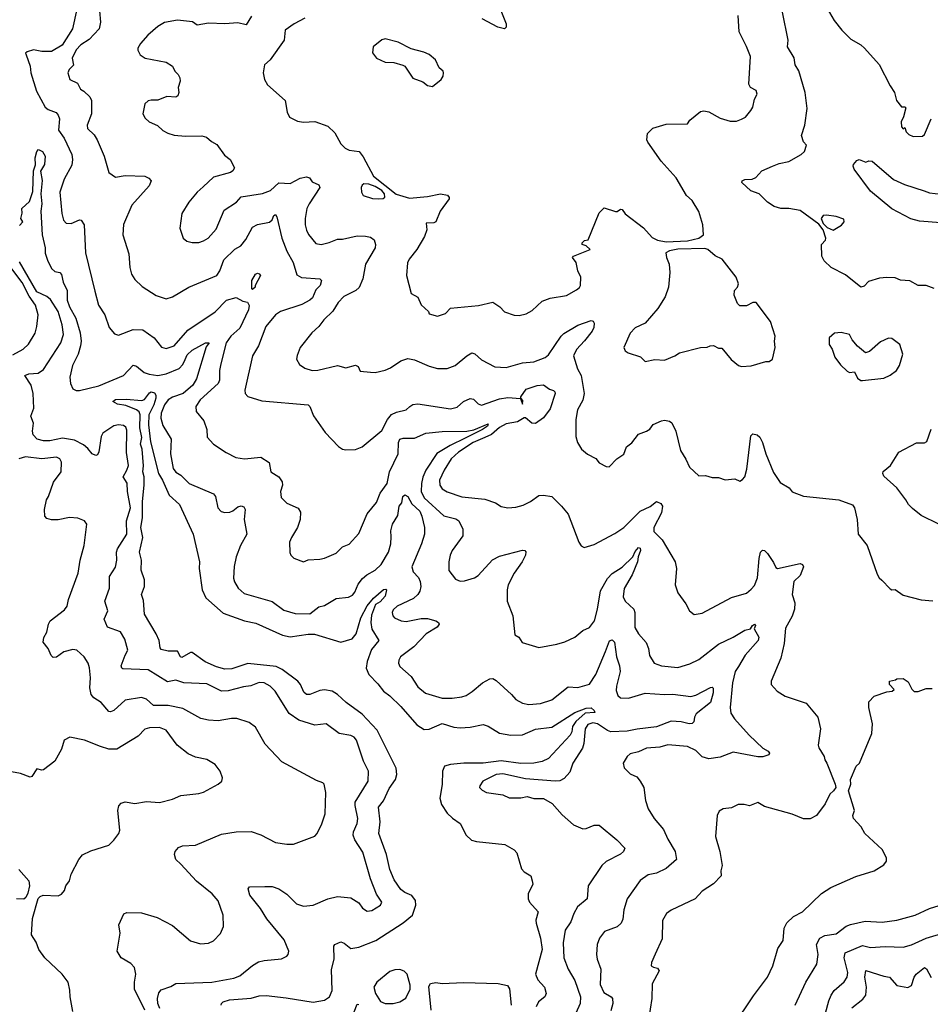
# Model space of a CAD drawing. Extents: x 1443846 to 1577407, y 839182 to 927291.
# Tile 156 of 256: x 1477170 to 1482740, y 877570 to 883590. Entities that reach past the tile are written whole.
import ezdxf

# ---------------------------------------------------------------- set-up
doc = ezdxf.new("R2010")
doc.units = 0

msp = doc.modelspace()

# ---------------------------------------------------------------- linework, layer by layer
at = {"layer": '0CON20XD'}
for points in [[(1480086.5, 883715), (1480145.8, 883565), (1480146.2, 883545), (1480135, 883534), (1480095, 883544.2), (1479998, 883595)], [(1477519.2, 883655), (1477492.3, 883535), (1477429.7, 883435), (1477365, 883395.2), (1477305, 883395.4), (1477255, 883406.4), (1477215.6, 883394.4), (1477206.2, 883385), (1477209.2, 883375), (1477234.6, 883305), (1477237.8, 883265), (1477272.3, 883152.3), (1477325, 883055.7), (1477345, 883040.5), (1477392.5, 883022.5), (1477405.9, 883005.9), (1477413.1, 882983.1), (1477407.7, 882915), (1477441.6, 882865), (1477488.4, 882765), (1477493.4, 882735), (1477489, 882701), (1477442.7, 882615), (1477414.6, 882535.4), (1477427.3, 882405), (1477437.5, 882365), (1477455, 882345.6), (1477485, 882342.9), (1477535, 882367.1), (1477545, 882363.3), (1477563.8, 882335), (1477572.5, 882165), (1477630.3, 881929.7), (1477651.9, 881845), (1477690, 881785), (1477717.3, 881707.3), (1477749.5, 881669.5), (1477775, 881662), (1477865, 881695.5), (1477923.1, 881693.1), (1477992.9, 881645), (1478038.3, 881588.3), (1478065, 881578.6), (1478115, 881596.9), (1478198.5, 881691.5), (1478365, 881802.9), (1478435, 881875.4), (1478495, 881890.6), (1478535, 881870), (1478563, 881863), (1478572.7, 881842.7), (1478570.4, 881815), (1478516.2, 881703.8), (1478460.8, 881655), (1478432.7, 881615), (1478401.1, 881485), (1478393.1, 881445), (1478391.5, 881385), (1478384.1, 881365.9), (1478273.3, 881265), (1478247.5, 881225), (1478250, 881195), (1478296.9, 881136.9), (1478314.4, 881085), (1478316.6, 881036.6), (1478356.2, 880995), (1478433, 880943), (1478492.5, 880912.5), (1478545, 880904.6), (1478646, 880916), (1478695, 880883.3), (1478706, 880825), (1478755, 880794), (1478776.2, 880765), (1478778, 880745), (1478766, 880705), (1478769.3, 880669.3), (1478804.5, 880634.5), (1478874.3, 880604.3), (1478887.9, 880577.9), (1478885.6, 880535), (1478870, 880485), (1478832.5, 880425), (1478821.2, 880395), (1478822.7, 880332.7), (1478828.8, 880315), (1478847.3, 880297.3), (1478905, 880276), (1478935, 880286.7), (1479005, 880290.9), (1479035, 880296.9), (1479105, 880328.8), (1479145, 880366.2), (1479185, 880383.8), (1479245, 880448), (1479295, 880568), (1479352.1, 880637.9), (1479374.2, 880695), (1479416.8, 880755), (1479432.6, 880825), (1479485.2, 880934.8), (1479486.9, 881005), (1479495, 881025.5), (1479515, 881030.8), (1479585, 881030.4), (1479655, 881062.1), (1479755, 881072.1), (1479905, 881073.8), (1479947.1, 881082.9), (1480035, 881118.5), (1480032.2, 881105), (1480001.8, 881085), (1479895, 881030.9), (1479803.7, 880986.3), (1479722.5, 880937.5), (1479654.8, 880835), (1479636.3, 880793.7), (1479628.8, 880755), (1479625.7, 880705), (1479645, 880667.3), (1479765, 880556.5), (1479837.4, 880537.4), (1479856.6, 880526.6), (1479880, 880475), (1479880, 880435), (1479816, 880345), (1479803.1, 880315), (1479794.3, 880275), (1479795, 880222.5), (1479835, 880168.8), (1479865, 880158), (1479891.7, 880158.3), (1479953, 880177), (1479975, 880190.8), (1480063, 880287), (1480105, 880310.6), (1480245, 880345.8), (1480260, 880345), (1480266.1, 880336.1), (1480264, 880315), (1480242.9, 880275), (1480195, 880206), (1480157.8, 880135), (1480151.5, 880105), (1480151.9, 880035), (1480187.1, 879945), (1480199.3, 879829.3), (1480223.9, 879813.9), (1480242.9, 879782.9), (1480345, 879750.8), (1480455, 879771.4), (1480505, 879787.1), (1480565, 879814.2), (1480615, 879855.8), (1480655, 879874.2), (1480686.2, 879915), (1480705.4, 879985), (1480722.3, 880097.7), (1480765, 880172.9), (1480795, 880204.4), (1480855, 880242.5), (1480919.6, 880305), (1480935, 880338.5), (1480955, 880362.9), (1480965, 880358.8), (1480966.8, 880345), (1480952.7, 880305), (1480949.4, 880275), (1480917.3, 880195), (1480867.4, 880112.6), (1480861.1, 880061.1), (1480874.3, 880035), (1480925.8, 879985), (1480931.9, 879965), (1480933.1, 879873.1), (1480954.3, 879835), (1481002, 879782), (1481016.4, 879745), (1481023.1, 879703.1), (1481050.8, 879655), (1481095, 879638.5), (1481195, 879628.9), (1481268.3, 879651.7), (1481325, 879678.6), (1481445, 879772.1), (1481534.2, 879815), (1481605, 879858.2), (1481640, 879865), (1481652, 879885), (1481665, 879893.3), (1481670, 879885), (1481663.3, 879865), (1481690.6, 879815), (1481687.7, 879795), (1481606.9, 879705), (1481567.1, 879635), (1481547.1, 879605), (1481530.4, 879535), (1481515.5, 879385.5), (1481519.4, 879349.4), (1481542.2, 879315), (1481631.5, 879215), (1481716.1, 879136.1), (1481747.7, 879117.7), (1481756.7, 879105), (1481752.5, 879095), (1481715, 879082.2), (1481685, 879082.5), (1481535, 879110.6), (1481455, 879080.6), (1481385, 879071.5), (1481345, 879082.9), (1481305, 879122.5), (1481255, 879146.9), (1481135, 879156.9), (1481085, 879141.9), (1481005, 879135.6), (1480955, 879113.1), (1480905, 879101.4), (1480886.2, 879085), (1480861.2, 879045), (1480866.7, 879015), (1480905, 878980), (1480945, 878960), (1480966.2, 878935), (1480988, 878895), (1480997.1, 878815), (1481014.3, 878765), (1481050.8, 878705), (1481108.3, 878638.3), (1481135, 878578.8), (1481180, 878505), (1481188.6, 878455), (1481125, 878400.5), (1481065, 878372.2), (1481015, 878361.1), (1480965, 878326), (1480885.7, 878215), (1480865, 878147.5), (1480858.7, 878091.3), (1480849.2, 878065), (1480825, 878042.9), (1480746.7, 878015), (1480716, 877975), (1480702.9, 877935), (1480698.6, 877875), (1480703.1, 877845), (1480725.5, 877785), (1480721.4, 877691.4), (1480742.5, 877642.5), (1480788.6, 877615), (1480795.6, 877605), (1480799.1, 877575), (1480785, 877530)], [(1477658.2, 883645), (1477664.6, 883575), (1477655.3, 883534.7), (1477595, 883468.2), (1477543.1, 883436.9), (1477514.7, 883405), (1477491.2, 883355), (1477498.6, 883311.4), (1477472.5, 883285), (1477464.2, 883265), (1477477.5, 883225), (1477522.7, 883202.7), (1477542, 883165), (1477562.2, 883152.2), (1477599.1, 883119.1), (1477609.2, 883095), (1477610, 883015), (1477583.1, 882945), (1477584.3, 882925), (1477625, 882886), (1477644.3, 882855), (1477687.1, 882755), (1477716, 882655), (1477755, 882627.5), (1477815, 882637.1), (1477935, 882632.5), (1477960.7, 882620.7), (1477973.3, 882605), (1477962, 882575), (1477856.9, 882455), (1477805, 882337.5), (1477800, 882275), (1477837.4, 882157.4), (1477842.9, 882075), (1477853.6, 882033.6), (1477875, 882001.2), (1477918.3, 881958.3), (1478005, 881904), (1478065, 881884), (1478105, 881896), (1478205.5, 881954.5), (1478375, 882026.9), (1478393.9, 882055), (1478417.7, 882122.3), (1478485, 882187.8), (1478521.9, 882208.1), (1478553.2, 882246.8), (1478595, 882321.9), (1478625, 882338.5), (1478698.6, 882351.4), (1478714, 882366), (1478725, 882393.8), (1478735, 882398), (1478743.8, 882385), (1478773.1, 882255), (1478803.8, 882175), (1478841.9, 882105), (1478865, 882029.2), (1478893.6, 882013.6), (1479005, 882006), (1479015.8, 881995), (1479007.5, 881965), (1478981.3, 881938.7), (1478960.4, 881889.6), (1478945.5, 881875), (1478895, 881849.3), (1478765, 881806.2), (1478734.7, 881785.3), (1478676.2, 881713.8), (1478631.1, 881595), (1478594.7, 881535.3), (1478547.1, 881325), (1478548.6, 881305), (1478565, 881286.9), (1478650.6, 881260.6), (1478935, 881234.6), (1478945.4, 881225), (1478967.3, 881167.3), (1479038.8, 881065), (1479119.5, 880979.5), (1479145, 880963.8), (1479165, 880960), (1479225, 880962), (1479265, 880978.8), (1479385, 881078), (1479419.1, 881145), (1479444.7, 881175.3), (1479475, 881190.5), (1479533.8, 881205), (1479555.6, 881225), (1479575, 881237.2), (1479605, 881241.2), (1479805, 881211.5), (1479845, 881220), (1479884, 881255), (1479925, 881272.9), (1479945, 881269.2), (1479975, 881242), (1479995, 881232.9), (1480105, 881272), (1480155, 881280.9), (1480233.6, 881273.6), (1480245, 881240), (1480248, 881262), (1480235.6, 881275), (1480235.9, 881285), (1480269, 881331), (1480335, 881352.9), (1480375, 881357.5), (1480410.8, 881330.8), (1480435, 881323.5), (1480444.4, 881315), (1480444.6, 881305), (1480415, 881210), (1480374.5, 881155), (1480325, 881120.4), (1480303.6, 881123.6), (1480265, 881155.2), (1480255, 881155.2), (1480215, 881131), (1480145, 881119.5), (1480105, 881097.1), (1480056.8, 881053.2), (1480015.8, 881035.8), (1479944.2, 881005), (1479854.7, 880945), (1479809.6, 880905), (1479766.1, 880835), (1479738.9, 880775), (1479739.2, 880745), (1479755, 880720.9), (1479785, 880703.1), (1479875, 880672.1), (1480015, 880659.1), (1480080, 880635), (1480114.2, 880614.2), (1480155.9, 880605.9), (1480205, 880610), (1480248.7, 880621.3), (1480295, 880644.2), (1480345, 880681.2), (1480373.6, 880683.6), (1480425, 880673.8), (1480485, 880616.2), (1480525, 880566.7), (1480590, 880395), (1480605, 880373.3), (1480622.9, 880362.9), (1480685, 880380.8), (1480810.8, 880449.2), (1480865.7, 880485), (1480965, 880584.3), (1481026.4, 880613.6), (1481065, 880644.2), (1481091.7, 880631.7), (1481101.4, 880615), (1481096.4, 880575), (1481050, 880485), (1481050, 880460), (1481099.4, 880409.4), (1481178.8, 880275), (1481186.7, 880235), (1481180, 880135), (1481196.7, 880085), (1481245, 880017.5), (1481266.7, 879975), (1481295, 879954), (1481345, 879960.8), (1481523.4, 880056.6), (1481615, 880084.2), (1481645, 880107.5), (1481665, 880130.8), (1481683.4, 880176.6), (1481693.5, 880295), (1481701.8, 880335), (1481713.2, 880346.8), (1481725, 880344.3), (1481745, 880326.9), (1481780.9, 880270.9), (1481795, 880241.2), (1481805, 880234.2), (1481944.2, 880264.2), (1481958.9, 880258.9), (1481964.2, 880244.2), (1481945, 880191.2), (1481905.9, 880154.1), (1481895.8, 880075), (1481911.4, 880025), (1481909.4, 879985), (1481895, 879943.3), (1481855, 879868.8), (1481845.7, 879775.7), (1481825.8, 879685.8), (1481766, 879545), (1481765.9, 879525.9), (1481804.2, 879484.2), (1481853, 879453), (1481980.8, 879410.8), (1482052, 879325), (1482069.2, 879255), (1482054.2, 879155), (1482057.3, 879137.3), (1482091.2, 879085), (1482094.1, 879064.1), (1482106.7, 879045), (1482157.5, 878915), (1482162.5, 878895), (1482147.5, 878875), (1482126, 878855), (1482096.2, 878795), (1482043.3, 878725), (1482005, 878704), (1481964.2, 878704.2), (1481895, 878732), (1481725, 878779.4), (1481685, 878804.2), (1481635, 878782.5), (1481602.5, 878792.5), (1481565, 878791.9), (1481525, 878770.8), (1481474, 878766), (1481448.3, 878751.7), (1481436.2, 878725), (1481425.8, 878595), (1481452.5, 878505), (1481467.7, 878417.7), (1481458.8, 878385), (1481460, 878355), (1481415, 878306.2), (1481345, 878261.2), (1481301.2, 878215), (1481155, 878145.7), (1481127.5, 878125), (1481102.7, 878082.7), (1481099.7, 877970.3), (1481056.7, 877876.7), (1481033.8, 877825), (1481033.3, 877805), (1481046, 877796), (1481071.2, 877791.2), (1481082, 877775), (1481037.8, 877695), (1481035.8, 877605), (1481015.9, 877474.1)], [(1482109.3, 883659.3), (1482151.8, 883585), (1482198.9, 883525), (1482255, 883471.4), (1482315, 883435.8), (1482338, 883415), (1482426.6, 883316.6), (1482494, 883185), (1482521.2, 883145), (1482534, 883095), (1482565, 883056.7), (1482585, 883056.2), (1482590.7, 883050.7), (1482576, 882996), (1482562.5, 882965), (1482563.8, 882935), (1482575, 882922.5), (1482585, 882930), (1482592.5, 882905), (1482608.3, 882888.3), (1482635, 882876.7), (1482693, 882877), (1482705, 882887.5), (1482745.6, 882984.4)], [(1478588.3, 883611.7), (1478555, 883559.1), (1478505, 883571.4), (1478424.7, 883565.3), (1478325, 883568.1), (1478255, 883556.4), (1478226.3, 883576.3), (1478135, 883587.3), (1478055, 883573.3)], [(1478915, 883598.9), (1478848.8, 883565), (1478794.6, 883525.4), (1478787.1, 883465), (1478701.2, 883345), (1478666.7, 883315), (1478658.8, 883265), (1478666.7, 883225), (1478685, 883192.5), (1478793.8, 883095), (1478806.2, 883025), (1478820, 882995), (1478868.8, 882968.8), (1478905, 882964), (1478975, 882968), (1479055, 882940), (1479097.9, 882897.9), (1479135, 882830), (1479160, 882805), (1479185, 882793.1), (1479246, 882785), (1479270.9, 882750.9), (1479333.3, 882633.3), (1479473.1, 882523.1), (1479555, 882497.8), (1479665, 882508.9), (1479745, 882525.7), (1479787.7, 882517.7), (1479796.4, 882503.6)], [(1479796.4, 882503.6), (1479796.2, 882495), (1479741.2, 882418.8), (1479715, 882354.2), (1479702.7, 882347.3), (1479656.7, 882345), (1479659.5, 882305), (1479646.4, 882263.6), (1479598.9, 882185), (1479551.4, 882125), (1479542.7, 882102.7), (1479535.7, 882025), (1479563.8, 881915), (1479605, 881893.3), (1479625, 881846.7), (1479670, 881805), (1479675, 881792.5), (1479725, 881777.5), (1479775, 881793.3), (1479805, 881826.2), (1479977, 881843), (1480063.6, 881863.6), (1480107.5, 881835), (1480135, 881804), (1480195, 881784.2), (1480225, 881780.8), (1480267.6, 881792.4), (1480305, 881812), (1480365, 881868), (1480415, 881888), (1480515, 881904.2), (1480575, 881938.8), (1480595, 881953.3), (1480600, 881965), (1480603.3, 882015), (1480583.3, 882055), (1480573.3, 882105), (1480552.5, 882135), (1480557.5, 882145), (1480660, 882185), (1480635, 882207.5), (1480610, 882215), (1480610, 882225), (1480625, 882240), (1480647.5, 882245), (1480715, 882410), (1480745, 882440), (1480815, 882417.5), (1480825, 882417.5), (1480845, 882432.5), (1480855, 882430), (1480873, 882403), (1480985, 882316.7), (1481038.3, 882258.3), (1481072.1, 882242.1), (1481125, 882231.5), (1481255, 882238.2), (1481325, 882253.5), (1481353.3, 882275), (1481348, 882335), (1481325, 882417.5), (1481284.1, 882484.1), (1481248.8, 882515), (1481185, 882623.8), (1481094.4, 882724.4), (1481011.4, 882841.4), (1481006, 882855), (1481010, 882895), (1481042.9, 882927.1), (1481125, 882951.1), (1481255, 882952.5), (1481270, 882975), (1481335, 883028), (1481355, 883032), (1481385, 883025.8), (1481455, 882988), (1481515, 882970), (1481555, 882968.8), (1481585, 882981.2), (1481610, 882995), (1481643.3, 883035), (1481653.9, 883056.1), (1481664, 883105), (1481681.2, 883135), (1481675, 883157.5), (1481641.2, 883175), (1481630, 883195), (1481640.8, 883365), (1481616.5, 883426.5), (1481570, 883515), (1481565.8, 883615)], [(1482763.3, 881946.7), (1482715, 881963.8), (1482665, 881964), (1482614.2, 881994.2), (1482558.3, 881998.3), (1482525, 882011.4), (1482475, 882012.9), (1482429.7, 882010.3), (1482361.2, 881988.8), (1482335, 881960), (1482315, 881954), (1482220.9, 882030.9), (1482134, 882075), (1482090, 882115), (1482076.2, 882145), (1482073.9, 882216.1), (1482098.8, 882241.2), (1482102, 882255), (1482084.3, 882305), (1482058.9, 882338.9), (1481945, 882423.8), (1481875, 882435.8), (1481825, 882436), (1481785, 882448.8), (1481745, 882473.8), (1481692.5, 882525), (1481642.7, 882542.7), (1481587.5, 882595), (1481590, 882605), (1481605, 882613.3), (1481650, 882615), (1481672.5, 882625), (1481710, 882665), (1481775, 882694.2), (1481815, 882710), (1481875, 882723.1), (1481950, 882765), (1481971.2, 882785), (1481983, 882823), (1481964.1, 882844.1), (1481952.3, 882882.3), (1481972, 882945), (1481987.4, 883047.4), (1481974.5, 883145), (1481936.7, 883276.7), (1481914.2, 883315), (1481907.1, 883357.1), (1481866.2, 883425), (1481870, 883465), (1481837, 883635)], [(1478055, 883573.3), (1478015, 883548.6), (1477953.7, 883496.3), (1477908.8, 883445), (1477893.3, 883415), (1477893.3, 883403.3), (1477907.5, 883375), (1477937.5, 883355), (1478065, 883330), (1478105, 883306.2), (1478118.8, 883275), (1478140, 883255), (1478150, 883235), (1478151.2, 883215), (1478140, 883175), (1478142.5, 883145), (1478136.7, 883125), (1478125, 883116.2), (1478070.2, 883119.8), (1478015, 883097.1), (1477975, 883098.9), (1477955, 883093.5), (1477934.5, 883075), (1477922.5, 883015), (1477937, 882987), (1477961.2, 882965), (1478012.1, 882942.1), (1478045, 882913.3), (1478076.1, 882896.1), (1478115, 882884.3), (1478185, 882878), (1478285, 882879.2), (1478312.7, 882872.7), (1478343.3, 882845), (1478375, 882826.7), (1478422.3, 882762.3), (1478456.7, 882735), (1478483.3, 882685), (1478473.9, 882666.1), (1478460, 882655), (1478355, 882627.5), (1478292.7, 882567.3), (1478256, 882535), (1478204, 882475), (1478161.2, 882405), (1478148.8, 882315), (1478170, 882255), (1478192.5, 882235), (1478225, 882227.5), (1478265, 882227.5), (1478295, 882237.1), (1478322, 882255), (1478371.1, 882308.9), (1478420.8, 882425), (1478496.4, 882473.6), (1478525, 882506.2), (1478655, 882527.5), (1478705, 882545.8), (1478755, 882593.1), (1478825, 882588.5), (1478885, 882621.5), (1478925, 882629.1), (1478942.6, 882622.6), (1478959.3, 882599.3), (1478999.3, 882579.3), (1479005.6, 882565), (1478940, 882465), (1478927.1, 882435), (1478916.4, 882375), (1478916.4, 882335), (1478925, 882303.3), (1478937, 882277), (1478982.1, 882222.1), (1479015, 882216.4), (1479063.2, 882226.8), (1479115, 882248.2), (1479145, 882248.5), (1479235, 882268.9), (1479285, 882267.1), (1479315, 882260.6), (1479338, 882245), (1479345.8, 882215), (1479344.3, 882195), (1479284.4, 882095), (1479268.2, 882005), (1479247.1, 881952.9), (1479226, 881934), (1479152.3, 881897.7), (1479118.2, 881861.8), (1479085, 881807.5), (1479030, 881755), (1479000.8, 881715), (1478956, 881675), (1478886, 881585), (1478866.4, 881536.4), (1478864, 881515), (1478881.2, 881481.2), (1478915, 881460), (1478960, 881445), (1478993, 881447), (1479115, 881475.8), (1479165, 881461.4), (1479225, 881476.7), (1479239.4, 881469.4), (1479251.9, 881441.9), (1479315.9, 881434.1), (1479345, 881433.8), (1479405, 881447.1), (1479437.9, 881462.1), (1479502, 881505), (1479545, 881518.2), (1479585, 881510.5), (1479675, 881471.5), (1479725, 881456.7), (1479785, 881456.7), (1479834, 881475), (1479905, 881535.7), (1479935, 881552.5), (1479955, 881548), (1479995, 881509.4), (1480077.4, 881467.4), (1480145, 881463.5), (1480245, 881492.7), (1480315, 881498.9), (1480385, 881524.4), (1480405, 881540), (1480481.8, 881655), (1480498.8, 881671.2), (1480585, 881722.9), (1480665, 881751.8), (1480677.3, 881747.3), (1480684.6, 881735), (1480681.6, 881708.4), (1480670.8, 881685), (1480625, 881627.1), (1480575, 881572.5), (1480557.1, 881535), (1480582, 881455), (1480605.4, 881415.4), (1480622.5, 881305), (1480615, 881263.3), (1480582, 881205), (1480572.5, 881145), (1480572.3, 881042.3), (1480581.2, 881005), (1480606.7, 880965), (1480644.2, 880934.2), (1480695, 880907.5), (1480715, 880880), (1480758.3, 880858.3), (1480775, 880856.7), (1480822.5, 880905), (1480865.9, 880934.1), (1480881.2, 880978.8), (1480915, 881003.8), (1480955, 881056.2), (1481005, 881074), (1481025, 881086), (1481045.7, 881114.3), (1481095, 881137.1), (1481115, 881140.8), (1481145, 881135.8), (1481158.8, 881125), (1481184.2, 881075), (1481211.4, 880955), (1481245, 880903.3), (1481266.2, 880855), (1481325, 880801.2), (1481365, 880803.8), (1481385, 880796.7), (1481405, 880790), (1481445, 880790), (1481485, 880776.7), (1481545, 880782.5), (1481575, 880767.5), (1481591.7, 880778.3), (1481606.2, 880795), (1481617.5, 880842.5), (1481643.1, 881045), (1481655, 881057.5), (1481682.1, 881052.1), (1481697.2, 881037.2), (1481713.9, 881003.9), (1481734.6, 880935), (1481780.8, 880820.8), (1481821.3, 880761.3), (1481877.3, 880727.3), (1481895, 880703.8), (1481965, 880677.5), (1482180, 880655), (1482265, 880623.3), (1482276, 880605), (1482292, 880535), (1482298, 880445), (1482353.3, 880375), (1482415, 880200), (1482427, 880177), (1482443.3, 880163.3), (1482495, 880110), (1482505, 880104), (1482525, 880105.8), (1482575, 880071.2), (1482685, 880043.3), (1482755, 880036)], [(1479695, 883182.5), (1479747.5, 883225), (1479760, 883245), (1479763.3, 883265), (1479760, 883275), (1479735.9, 883295.9), (1479713.8, 883345), (1479675, 883376.2), (1479642.3, 883392.3), (1479565, 883411.2), (1479485, 883453.3), (1479405, 883472.5), (1479385, 883467.5), (1479332.5, 883425), (1479328.3, 883388.3), (1479352.5, 883355), (1479405, 883330), (1479457.7, 883327.7), (1479512.7, 883312.7), (1479526.7, 883305), (1479575, 883232.5), (1479635, 883210), (1479665, 883186.7), (1479695, 883182.5)], [(1477168.3, 882331.7), (1477190, 882355), (1477177.5, 882375), (1477186.1, 882406.1), (1477183.3, 882435), (1477230.9, 882479.1), (1477249.5, 882540.5), (1477254.7, 882665.3), (1477267.3, 882702.7), (1477265.4, 882744.6), (1477275.6, 882784.4), (1477285, 882795.8), (1477310, 882785), (1477325.7, 882755), (1477321.4, 882705), (1477296.9, 882663.1), (1477307.6, 882607.6), (1477300, 882525), (1477306, 882465), (1477299.1, 882419.1), (1477306.6, 882275), (1477325.4, 882195.4), (1477326.6, 882163.4), (1477339.2, 882119.2), (1477365, 882068.8), (1477385, 882051.2), (1477415, 882043.3), (1477425, 882032.5), (1477435.6, 881985), (1477460, 881935), (1477460.7, 881875), (1477474.8, 881834.8), (1477513.3, 881765), (1477539.8, 881675), (1477545.8, 881625), (1477542.3, 881595), (1477527.8, 881545), (1477492.3, 881475), (1477477.5, 881405), (1477480.2, 881365), (1477495, 881332), (1477515, 881322.9), (1477535, 881322.7), (1477655, 881352.3), (1477805, 881414.6), (1477865, 881477.1), (1477885, 881470.6), (1477932, 881432), (1477961.7, 881421.7), (1478015, 881414.8), (1478065, 881424.2), (1478145, 881458.2), (1478167.3, 881482.7), (1478182.3, 881512.3), (1478195, 881540.7), (1478225, 881568.9), (1478307.5, 881615), (1478328.8, 881615), (1478310.9, 881589.1), (1478250.5, 881395), (1478228.8, 881355), (1478169.5, 881305), (1478105, 881282.7), (1478077.8, 881265), (1478055.6, 881235), (1478035.7, 881185), (1478033, 881153), (1478045, 881108), (1478096, 881025), (1478092.8, 880935), (1478109.2, 880845), (1478124.2, 880824.2), (1478155, 880804.5), (1478205.7, 880755), (1478355, 880690.6), (1478366.7, 880675), (1478381.9, 880605), (1478402.3, 880582.3), (1478425, 880576.5), (1478455, 880579.6), (1478473.3, 880586.7), (1478505, 880612.5), (1478525, 880617.5), (1478541.2, 880611.2)], [(1482805, 882347.3), (1482675, 882357.4), (1482621.9, 882371.9), (1482505, 882433.8), (1482375, 882540.6), (1482275.4, 882675.4), (1482267.8, 882695), (1482270.9, 882705), (1482291, 882729), (1482305, 882734.6), (1482345, 882718), (1482365, 882728), (1482385, 882725.7), (1482515, 882613.3), (1482582.2, 882582.2), (1482703, 882543), (1482735, 882532), (1482805, 882523.6)], [(1479365, 882494.4), (1479392.7, 882497.3), (1479403.8, 882505), (1479400.5, 882525), (1479384.4, 882545), (1479345, 882569.2), (1479305, 882583.6), (1479275, 882585.6), (1479265, 882578.8), (1479259.2, 882565), (1479260, 882535), (1479270, 882515), (1479327.3, 882497.3), (1479365, 882494.4)], [(1482145, 882304), (1482196.4, 882333.6), (1482213.3, 882355), (1482210.7, 882370.7), (1482165, 882387.5), (1482105, 882395.8), (1482085, 882392), (1482072.5, 882375), (1482084.3, 882344.3), (1482109.3, 882319.3), (1482145, 882304)], [(1481585, 881468.8), (1481645, 881473.8), (1481735, 881500), (1481755, 881500), (1481775.9, 881514.1), (1481791.2, 881585), (1481786.2, 881625), (1481791.2, 881655), (1481763.3, 881745), (1481675, 881860), (1481655, 881860), (1481615, 881840), (1481575, 881840), (1481560, 881855), (1481540, 881905), (1481542.5, 881935), (1481560, 881955), (1481567.5, 881975), (1481553.3, 882015), (1481466.7, 882125), (1481425, 882146.7), (1481380, 882185), (1481360, 882190), (1481195, 882187.8), (1481145, 882177.1), (1481123.3, 882165), (1481126.2, 882135), (1481143.3, 882095), (1481146, 882045), (1481138.8, 881955), (1481118.8, 881895), (1481073.3, 881825), (1480995, 881734), (1480935, 881706), (1480905, 881673.3), (1480866.2, 881585), (1480873.8, 881565), (1480892.9, 881552.9), (1480968, 881528), (1480995, 881500), (1481055, 881512), (1481115, 881507.5), (1481177.5, 881535), (1481205, 881553.8), (1481333.6, 881586.4), (1481375, 881587.5), (1481393.6, 881596.4), (1481415, 881597.5), (1481445, 881582.5), (1481465, 881582.5), (1481521.7, 881511.7), (1481567.5, 881475), (1481585, 881468.8)], [(1477128.3, 881541.7), (1477190.8, 881575), (1477223.8, 881606.2), (1477263.9, 881673.9), (1477275.5, 881715), (1477282.5, 881785), (1477266, 881845), (1477228.7, 881898.7), (1477185, 881982.9), (1477072.9, 882132.9)], [(1478026.8, 877545), (1478014.9, 877574.9), (1478013.4, 877605), (1478020.6, 877639.4), (1478035, 877658.2), (1478095, 877679.4), (1478125, 877697.8), (1478345.2, 877704.8), (1478480.8, 877729.2), (1478516.4, 877743.6), (1478593.9, 877806.1), (1478631.4, 877828.6), (1478665, 877837.8), (1478772.3, 877847.7), (1478805, 877863.3), (1478812.5, 877875), (1478816.7, 877895), (1478788, 877965), (1478681.9, 878091.9), (1478642.2, 878155), (1478576.8, 878236.8), (1478567.1, 878275), (1478575, 878287.1), (1478669.2, 878289.2), (1478715, 878290), (1478755.5, 878275.5), (1478803.7, 878243.7), (1478864, 878185), (1478905, 878170.6), (1478964.2, 878175.8), (1479054.3, 878215.7), (1479115, 878229.2), (1479195, 878221.2), (1479245, 878190), (1479266.8, 878156.8), (1479295, 878140), (1479325, 878142.5), (1479376.5, 878175), (1479384.2, 878195), (1479352.7, 878242.7), (1479315, 878336.2), (1479269.1, 878499.1), (1479219.5, 878575), (1479210.4, 878605), (1479212.7, 878625), (1479234.6, 878675), (1479238.8, 878705), (1479221.5, 878785), (1479222.3, 878805), (1479300.6, 878935), (1479302.9, 878995), (1479274, 879056), (1479230.8, 879185), (1479215, 879204), (1479195, 879214), (1479123.3, 879225), (1479045, 879283.8), (1478975, 879276.7), (1478877.9, 879307.9), (1478817.4, 879347.4), (1478733.7, 879483.7), (1478702, 879515), (1478665, 879534.4), (1478635, 879536.5), (1478583.8, 879516.2), (1478539.1, 879510.9), (1478445, 879486.8), (1478405.4, 879485.4), (1478315, 879530), (1478175, 879534.5), (1478125, 879550.9), (1478075, 879541.8), (1477955, 879615.5), (1477801.5, 879621.5), (1477794.5, 879624.5), (1477791.3, 879638.7), (1477814.5, 879705), (1477831.4, 879735), (1477813, 879803), (1477787.2, 879847.2), (1477706.7, 879875), (1477687.5, 879925), (1477708.6, 879975), (1477690.5, 880035), (1477718.5, 880115), (1477720, 880185), (1477757, 880243), (1477763.5, 880285), (1477761.8, 880335), (1477768.2, 880355), (1477826.1, 880445), (1477823.2, 880525), (1477847.4, 880605), (1477828.8, 880705), (1477826.4, 880756.4), (1477802.3, 880795), (1477826.2, 880835), (1477834.6, 880865), (1477822.7, 880942.7), (1477825, 881080), (1477818.4, 881098.4), (1477805, 881109.6), (1477775, 881112.7), (1477745, 881106), (1477677.6, 881062.4), (1477668.6, 881041.4), (1477653.2, 880946.8), (1477645, 880930), (1477635, 880926.2), (1477614, 880935), (1477587.6, 880967.6), (1477559.6, 880989.6), (1477505, 881019.1), (1477430.8, 881030.8), (1477355, 881014.1), (1477314.8, 881014.8), (1477276.1, 881026.1), (1477252.4, 881052.4), (1477248.2, 881075), (1477253.8, 881123.8), (1477238.1, 881165), (1477257.1, 881215), (1477252.2, 881305), (1477239.7, 881355), (1477201.5, 881415), (1477225.2, 881424.8), (1477282, 881428), (1477315, 881451.9), (1477422.5, 881615), (1477438.4, 881665), (1477430.5, 881725), (1477405.9, 881805), (1477358.9, 881878.9), (1477335, 881897.4), (1477275, 881925.8), (1477169.3, 882109.3)], [(1478595, 881940), (1478590, 881945), (1478590, 881995), (1478612.5, 882035), (1478625, 882040), (1478635, 882036.7), (1478642.5, 882025), (1478610, 881965), (1478610, 881955), (1478595, 881940)], [(1482315, 881383.8), (1482325, 881384), (1482455, 881398.8), (1482495, 881416.2), (1482532.5, 881445), (1482552.5, 881475), (1482572.5, 881545), (1482553.6, 881603.6), (1482505, 881640), (1482485, 881643.3), (1482435, 881621.2), (1482367.9, 881562.1), (1482343.9, 881553.9), (1482294.1, 881594.1), (1482261.7, 881631.7), (1482245, 881666.2), (1482195, 881678), (1482155, 881673.3), (1482122.5, 881645), (1482122.5, 881605), (1482140, 881575), (1482156.4, 881526.4), (1482190.5, 881480.5), (1482230.7, 881440.7), (1482245, 881432.5), (1482276.1, 881436.1), (1482295, 881398.8), (1482315, 881383.8)], [(1478403.3, 877565), (1478404.4, 877575), (1478414.2, 877585), (1478452.9, 877597.1), (1478585, 877607.8), (1478635, 877620.8), (1478677.2, 877622.8), (1478800.3, 877610.3), (1478965, 877582.2), (1479035, 877595.6), (1479065, 877616), (1479082.2, 877655), (1479077, 877783), (1479093.4, 877846.6), (1479090.8, 877925), (1479097.5, 877935), (1479135, 877951.5), (1479154.1, 877944.1), (1479195, 877911.4), (1479245, 877919.6), (1479349.1, 877960.9), (1479515, 878067.2), (1479572.1, 878115), (1479593.6, 878175), (1479591.6, 878205), (1479567.9, 878235), (1479525, 878253.9), (1479502.4, 878272.4), (1479461.5, 878331.5), (1479434.7, 878395), (1479413.9, 878485), (1479367.1, 878615), (1479375.2, 878685), (1479364.1, 878775), (1479395, 878814.4), (1479431, 878889), (1479469.6, 878945), (1479477.3, 878975), (1479473.7, 879013.7), (1479356.2, 879245), (1479265, 879343.3), (1479166.7, 879415), (1479115, 879463.5), (1479082, 879485), (1479035, 879493.3), (1479005, 879488.9), (1478945, 879464.6), (1478924, 879464), (1478908, 879478), (1478887.3, 879525), (1478871.3, 879545), (1478775, 879617.1), (1478738.6, 879635), (1478565, 879653.3), (1478468.6, 879621.4), (1478425, 879618.7), (1478373.1, 879633.1), (1478303.9, 879663.9), (1478225, 879721.5), (1478215, 879721.8), (1478161.2, 879691.2), (1478153.5, 879693.5), (1478135, 879728.6), (1478078.6, 879728.6), (1478035, 879740), (1478028.9, 879748.9), (1478023.2, 879795), (1478005.5, 879835.5), (1477932.6, 879955), (1477928.1, 880038.1), (1477915.8, 880075), (1477933.1, 880125), (1477933.3, 880165), (1477913.3, 880225), (1477915.9, 880285), (1477902.5, 880335), (1477922.6, 880425), (1477911.9, 880485), (1477922.1, 880545), (1477920.9, 880645), (1477931.9, 880745), (1477930.7, 880795), (1477923.4, 880825), (1477927.3, 880862.7), (1477920, 880965), (1477908.4, 880995), (1477916.9, 881035), (1477904.3, 881095), (1477907.9, 881175), (1477901.4, 881191.4), (1477885, 881204.5), (1477820.2, 881230.2), (1477768.3, 881238.3), (1477740, 881255), (1477755, 881267.1), (1477820.6, 881270.6), (1477917.6, 881262.4), (1477932.5, 881267.5), (1477965, 881308), (1477975, 881313.8), (1477995, 881308.8), (1478003.3, 881295), (1478003.3, 881275), (1477991.1, 881235), (1477959.3, 881175), (1477956.9, 881113.1), (1477969.1, 881009.1), (1478019.7, 880815), (1478044.3, 880775), (1478083.4, 880683.4), (1478147.9, 880625), (1478231.2, 880445), (1478269.1, 880275), (1478268.8, 880235), (1478286.2, 880105), (1478308.2, 880055), (1478415, 879960.8), (1478545, 879915.3), (1478615, 879900.3), (1478777, 879827), (1478825, 879815.8), (1478935, 879833.2), (1478972.7, 879832.7), (1479135, 879783.1), (1479204.3, 879805), (1479228.4, 879835), (1479257.5, 879932.5), (1479295, 880006.9), (1479335, 880053.6), (1479395, 880106.7), (1479409.1, 880109.1), (1479413.9, 880103.9), (1479405, 880066), (1479375, 880031.5), (1479346, 880014), (1479321.7, 879948.3), (1479317.6, 879905), (1479323.1, 879863.1), (1479366, 879795), (1479321.8, 879738.2), (1479295.7, 879665), (1479290, 879625), (1479305, 879586.7), (1479360.3, 879530.3), (1479394.6, 879485), (1479434.5, 879455), (1479500.6, 879390.6), (1479598.9, 879278.9), (1479645, 879250.9), (1479675, 879252.9), (1479755, 879287.1), (1479825, 879263.8), (1479865, 879261.1), (1479925.3, 879264.7), (1480005, 879281.4), (1480035, 879270.5), (1480105, 879227.9), (1480175, 879214.6), (1480245, 879217.7), (1480325, 879251.2), (1480425, 879263.8), (1480565, 879353.3), (1480635, 879381.1), (1480665, 879383.1), (1480685, 879365.7), (1480687.5, 879355), (1480629.4, 879350.6), (1480571.5, 879298.5), (1480551.3, 879268.7), (1480546.9, 879235), (1480537.1, 879215), (1480405, 879073.1), (1480365, 879054.8), (1480315.2, 879044.8), (1480235, 879041.6), (1480115, 879058.6), (1480005, 879044.3), (1479886.7, 879043.3), (1479804.5, 879035.5), (1479769.5, 879025), (1479755.8, 878995), (1479753.9, 878913.9), (1479739.5, 878829.5), (1479750.9, 878790.9), (1479785, 878739.2), (1479817.2, 878707.2), (1479865, 878675.7), (1479900.6, 878605), (1479933.5, 878573.5), (1479965, 878564.5), (1480137.4, 878547.4), (1480194.6, 878514.6), (1480210.6, 878495), (1480239.1, 878399.1), (1480255, 878380), (1480296, 878356), (1480304.3, 878324.3), (1480308.8, 878305), (1480281.1, 878245), (1480280.6, 878215), (1480288.6, 878195), (1480342, 878135), (1480327.8, 878085), (1480328.5, 878065), (1480356.1, 877975), (1480365.8, 877905.8), (1480324.3, 877755), (1480340.4, 877720.4), (1480381.1, 877675), (1480391.1, 877635), (1480381.4, 877615), (1480343.1, 877585), (1480329.4, 877555)], [(1482793.3, 880505), (1482685, 880558.8), (1482630.5, 880600.5), (1482606.7, 880625), (1482591.2, 880655), (1482535, 880726.7), (1482455, 880800), (1482449.2, 880815), (1482452.2, 880827.8), (1482496.7, 880865), (1482547.5, 880945), (1482655, 881002.5), (1482705, 881002.5), (1482719.3, 881010.7), (1482745, 881086.7)], [(1477935.4, 877535), (1477872.4, 877662.4), (1477871.5, 877705), (1477880.6, 877755), (1477871.4, 877795), (1477850.3, 877820.3), (1477791.2, 877855), (1477766.2, 877895), (1477784.4, 878005), (1477777.1, 878055), (1477806.2, 878123.8), (1477825, 878132), (1477915, 878128.6), (1478010.2, 878100.2), (1478105, 878051.9), (1478215, 877958.6), (1478275, 877940), (1478325, 877944), (1478355, 877958.8), (1478397.9, 878002.1), (1478415.7, 878045), (1478414.3, 878115), (1478385, 878202), (1478347.8, 878245), (1478252.1, 878322.1), (1478155, 878426.7), (1478125.6, 878455), (1478117.1, 878485), (1478120, 878505), (1478140.4, 878529.6), (1478165, 878538.1), (1478245, 878541.9), (1478405, 878610), (1478495, 878624), (1478585, 878626), (1478645, 878606), (1478735, 878560), (1478805, 878548.8), (1478845, 878548.8), (1478975, 878598.8), (1478990, 878615), (1479017.4, 878672.6), (1479037.8, 878735), (1479043.1, 878865), (1479032, 878915), (1479025, 878923.8), (1478985, 878938.6), (1478772.6, 879052.6), (1478670.7, 879160.7), (1478613.4, 879263.4), (1478573.4, 879293.4), (1478497.2, 879317.2), (1478465, 879317.5), (1478385, 879303.5), (1478325, 879307.3), (1478278, 879318), (1478168.8, 879378.8), (1478077.7, 879397.7), (1477987.8, 879397.8), (1477945, 879435.6), (1477915, 879445.5), (1477815, 879428.9), (1477745, 879365.5), (1477725, 879357.1), (1477715, 879360.8), (1477669.1, 879415), (1477623, 879443), (1477606.4, 879465), (1477598.2, 879505), (1477603.5, 879565), (1477596.9, 879626.9), (1477588.8, 879655), (1477564, 879695), (1477518.8, 879735), (1477495, 879739.5), (1477440, 879725), (1477395, 879692.2), (1477375, 879690.6), (1477362, 879702), (1477344.2, 879745), (1477313.9, 879783.9), (1477316.8, 879813.2), (1477336.7, 879845), (1477346.9, 879895), (1477357.1, 879915), (1477445, 879980.8), (1477460.6, 880005), (1477469.2, 880045), (1477526.7, 880205), (1477539.5, 880285), (1477564.4, 880374.4), (1477580, 880505), (1477565.6, 880525.6), (1477525, 880542.9), (1477475, 880545.6), (1477405, 880532.9), (1477365, 880532), (1477335, 880540), (1477323.8, 880555), (1477321.2, 880595), (1477333.3, 880655), (1477345.8, 880674.2), (1477377.6, 880762.4), (1477424.4, 880825.6), (1477426.7, 880885), (1477415, 880905.6), (1477394.5, 880914.5), (1477305, 880905.4), (1477205, 880916.2), (1477165, 880905.4)], [(1478541.2, 880611.2), (1478550, 880595), (1478542.9, 880535), (1478559.7, 880445), (1478521.5, 880375), (1478494.4, 880305), (1478482.4, 880247.6), (1478478.1, 880175), (1478483.6, 880153.6), (1478505.8, 880115), (1478542.4, 880082.4), (1478715, 880032.2), (1478785, 879980), (1478855, 879960), (1478945, 879958), (1479000.3, 879999.7), (1479035, 880008.6), (1479105, 880050.8), (1479181.7, 880058.3), (1479205, 880070.8), (1479220, 880090), (1479240.6, 880139.4), (1479267.3, 880172.7), (1479294.3, 880195.7), (1479345, 880223.5), (1479380.8, 880259.2), (1479425.3, 880335), (1479439.3, 880385), (1479442.6, 880427.4), (1479440.4, 880465), (1479449.8, 880505), (1479482.4, 880557.6), (1479490.4, 880615), (1479506.7, 880635), (1479514.6, 880675.4), (1479525, 880684), (1479545, 880674), (1479568.9, 880628.9), (1479616.8, 880585), (1479630.8, 880555), (1479645.5, 880484.5), (1479646.4, 880445), (1479628.7, 880385), (1479567.8, 880245), (1479576.7, 880215), (1479608.5, 880178.5), (1479620, 880155), (1479623.8, 880125), (1479617.7, 880095), (1479605.3, 880074.7), (1479578.1, 880051.9), (1479478.5, 880005), (1479455, 879981.4), (1479447.8, 879965), (1479451.9, 879945), (1479463, 879933), (1479504, 879914), (1479535, 879911.2), (1479625, 879929.1), (1479665, 879929.7), (1479715, 879915.4), (1479730.8, 879905), (1479736.7, 879895), (1479723.1, 879875), (1479655.6, 879835), (1479580.5, 879755), (1479500, 879695), (1479489.2, 879675), (1479488, 879655), (1479494.5, 879634.5), (1479565.6, 879575), (1479605, 879511.9), (1479651.9, 879471.9), (1479755, 879442.1), (1479815, 879440.9), (1479875, 879450), (1479901.4, 879458.6), (1479937.4, 879482.6), (1480000, 879535), (1480045, 879559.4), (1480065, 879561.1), (1480085, 879549.4), (1480177.5, 879465), (1480205, 879432.5), (1480245, 879411.4), (1480285, 879402.2), (1480355, 879409.5), (1480425, 879432.1), (1480525, 879510), (1480585, 879507.1), (1480655, 879526.7), (1480695, 879585.8), (1480752.4, 879727.6), (1480777.9, 879792.1), (1480795, 879797.5), (1480807.8, 879785), (1480820.3, 879695), (1480839.8, 879639.8), (1480843.7, 879605), (1480819.7, 879515), (1480818.1, 879488.1), (1480828.8, 879458.8), (1480845, 879443.8), (1480895, 879441.6), (1480995, 879472.7), (1481115, 879463.8), (1481165, 879466.2), (1481275, 879451.9), (1481305, 879459.6), (1481395, 879507.1), (1481405, 879509.4), (1481412, 879502), (1481412.8, 879475), (1481396.4, 879415), (1481308.5, 879345), (1481297.7, 879325), (1481293.9, 879296.1), (1481283.9, 879286.1), (1481265, 879283.9), (1481216.8, 879296.7), (1481155, 879300.8), (1481064.3, 879265.7), (1480947.6, 879252.4), (1480885, 879240.5), (1480786.6, 879236.6), (1480765, 879243.8), (1480705, 879285.6), (1480675, 879290.2), (1480645, 879281.4), (1480628.4, 879255), (1480621.2, 879165), (1480612.7, 879135), (1480554.4, 879045), (1480535, 878989.2), (1480500.2, 878949.8), (1480475, 878936.9), (1480444.5, 878934.5), (1480265, 878948.9), (1480125, 878979.3), (1480085, 878974.5), (1480004, 878935), (1479983.8, 878905), (1479983.3, 878895), (1479998.3, 878878.3), (1480025, 878865.8), (1480125, 878850.6), (1480165, 878832.9), (1480235, 878832), (1480275, 878840), (1480315, 878828.8), (1480375, 878827.5), (1480427, 878797), (1480488.8, 878728.8), (1480557.9, 878667.9), (1480615, 878642.9), (1480635, 878644.3), (1480685, 878665.6), (1480715, 878664.3), (1480822, 878575), (1480872, 878525), (1480862.5, 878505), (1480845, 878488.6), (1480757.8, 878442.2), (1480731.1, 878418.9), (1480647.8, 878295), (1480640.6, 878215), (1480582.2, 878165), (1480559.5, 878125), (1480541.1, 878075), (1480507.5, 878022.5), (1480493.8, 877945), (1480498.5, 877855), (1480525.5, 877785), (1480566.4, 877716.4), (1480601.3, 877615), (1480599.2, 877575), (1480571.1, 877515)], [(1481533.7, 877436.3), (1481658.3, 877621.7), (1481744, 877735), (1481777.5, 877805), (1481808.3, 877911.7), (1481839.3, 877960.7), (1481845.7, 878035), (1481862.7, 878067.3), (1481903.2, 878106.8), (1481957.5, 878135), (1482075, 878247.5), (1482132.5, 878285), (1482285, 878352), (1482397.5, 878385), (1482455, 878422.5), (1482472.5, 878445), (1482472.5, 878465), (1482445, 878516.7), (1482338.8, 878615), (1482318, 878655), (1482271.2, 878705), (1482266.7, 878725), (1482276.2, 878755), (1482240, 878875), (1482253.3, 878915), (1482252.5, 878945), (1482287.5, 879025), (1482306.7, 879045), (1482383.3, 879225), (1482386.7, 879285), (1482363.3, 879385), (1482365, 879420), (1482396.1, 879453.9), (1482475, 879480), (1482506.2, 879483.8), (1482520, 879495), (1482490, 879525), (1482490, 879545), (1482527, 879553), (1482535, 879560), (1482575, 879562.5), (1482605, 879542.5), (1482626.4, 879496.4), (1482641.7, 879481.7), (1482665, 879482), (1482715, 879500.8), (1482751.7, 879501.7)], [(1477495.8, 877525), (1477478, 877615), (1477477.3, 877657.3), (1477466, 877705), (1477428.8, 877755), (1477323.8, 877855), (1477286.7, 877905), (1477270.7, 877950.7), (1477241.9, 877995), (1477249.2, 878095), (1477282.7, 878217.3), (1477295, 878230), (1477313.6, 878236.4), (1477405, 878233.3), (1477425.9, 878244.1), (1477443.3, 878265), (1477451.2, 878295), (1477473.8, 878325), (1477485.8, 878365), (1477532, 878455), (1477555, 878483.3), (1477605, 878508), (1477715, 878542), (1477745, 878572.5), (1477776.2, 878615), (1477782.5, 878635), (1477770.8, 878755), (1477775.8, 878784.2), (1477790.3, 878799.7), (1477815, 878807.5), (1477875, 878798.6), (1477945, 878810), (1478025, 878802.9), (1478105, 878824.3), (1478155, 878845.7), (1478265, 878858), (1478295, 878866.2), (1478384.1, 878915.9), (1478406.7, 878935), (1478410, 878955), (1478396.7, 878995), (1478365.8, 879035.8), (1478315, 879065.8), (1478245, 879080.8), (1478200.3, 879100.3), (1478134.2, 879155), (1478066.2, 879245), (1478025, 879262.9), (1477965, 879261.1), (1477935, 879252.2), (1477895, 879210), (1477765, 879129.4), (1477715, 879130.8), (1477665, 879146), (1477565.8, 879185.8), (1477477, 879203), (1477442.5, 879185), (1477425, 879130), (1477383.9, 879056.1), (1477315, 879003.8), (1477305, 879001.2), (1477275, 879010), (1477245, 878962), (1477235, 878958.8), (1477175, 878982), (1477075, 879000)], [(1477165.7, 878395), (1477226.7, 878325), (1477229.1, 878295), (1477220.7, 878249.3), (1477207.6, 878222.4), (1477195, 878213.3), (1477150, 878215)], [(1481913.3, 877565), (1481978.1, 877705), (1482045.3, 877814.7), (1482054.5, 877875), (1482043.6, 877935), (1482064.3, 877975), (1482095, 877991.1), (1482165, 878000.5), (1482225, 878047.8), (1482252.2, 878057.8), (1482341.8, 878078.2), (1482445, 878071.5), (1482535, 878084.4), (1482646.7, 878115), (1482735, 878155.6), (1482795.3, 878174.7)], [(1482099.5, 877515), (1482118.5, 877591.5), (1482133.7, 877626.3), (1482152.2, 877655), (1482212.6, 877707.4), (1482232.3, 877735), (1482234.7, 877765), (1482213.4, 877855), (1482219.1, 877885), (1482325, 877930), (1482375, 877917.3), (1482465, 877922.7), (1482575, 877919.1), (1482625, 877933.5), (1482715, 877974.7), (1482830.4, 878009.6)], [(1479405, 877574.2), (1479455, 877574.3), (1479495, 877584.2), (1479531.8, 877608.2), (1479557.7, 877662.3), (1479557.8, 877687.8), (1479540, 877755), (1479522.1, 877772.1), (1479495, 877781.9), (1479465, 877781.5), (1479435, 877771.1), (1479354.8, 877705.2), (1479336.2, 877675), (1479346.5, 877635), (1479378, 877588), (1479405, 877574.2)], [(1482261, 877549), (1482328.3, 877601.7), (1482345.5, 877625), (1482349.7, 877675), (1482340.2, 877735), (1482345, 877775.6), (1482455, 877740.9), (1482491.2, 877735), (1482535.5, 877685.5), (1482602.1, 877672.1), (1482624.6, 877685.4), (1482640.9, 877735), (1482654.5, 877755), (1482705, 877794.5), (1482717.7, 877787.7), (1482745, 877733.8)], [(1479686, 877535), (1479672.2, 877677.8), (1479682.9, 877697.1), (1479715, 877703.8), (1479755, 877697.8), (1479885, 877703.9), (1480097.4, 877697.4), (1480154.4, 877685), (1480165.3, 877665.3), (1480175.3, 877565.3)], [(1479215, 877524), (1479235, 877570), (1479245, 877568)]]:
    msp.add_lwpolyline(points, dxfattribs=at)

doc.saveas('drawing.dxf')
